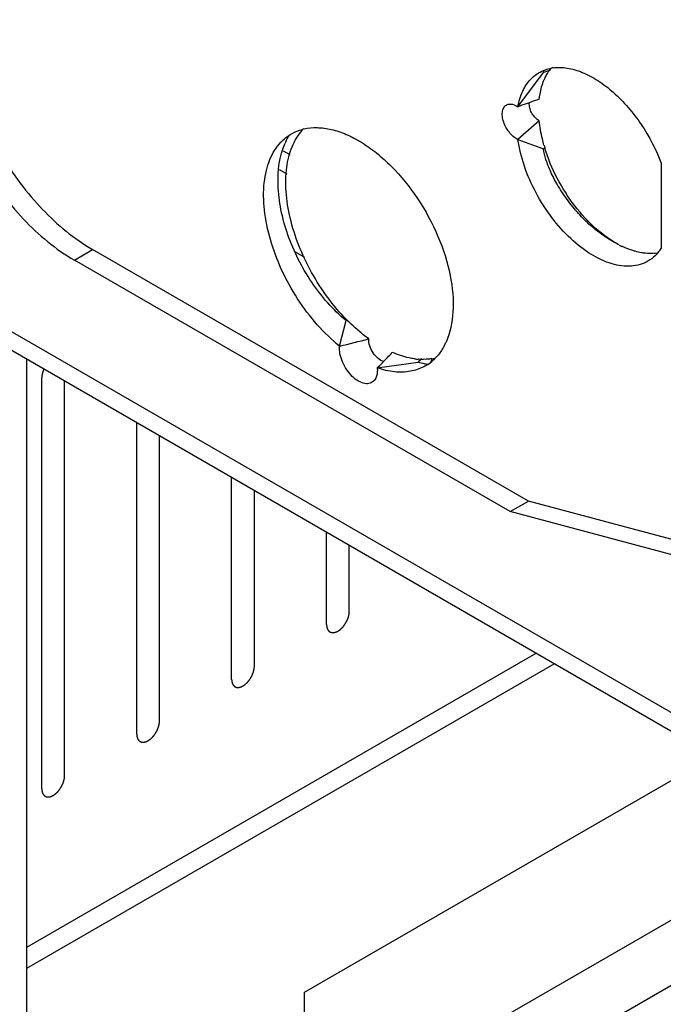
# Model space of a CAD drawing. Header units: inches. Extents: x 6 to 353, y 6 to 228.
# Tile 128 of 256: x 317.75 to 319.25, y 124.69 to 126.99. Entities that reach past the tile are written whole.
import ezdxf

# ---------------------------------------------------------------- set-up
doc = ezdxf.new("R2010")
doc.units = ezdxf.units.IN
doc.header["$LTSCALE"] = 19.946667
doc.header["$MEASUREMENT"] = 0
doc.layers.get('0').update_dxf_attribs({"linetype": 'CONTINUOUS'})
doc.layers.add('03_ALL_AXES', color=7, linetype='CONTINUOUS')
doc.layers.add('08_ALL_COSMETICS', color=7, linetype='CONTINUOUS')

msp = doc.modelspace()

# ---------------------------------------------------------------- linework, layer by layer
at = {"color": 7, "linetype": 'Continuous'}
for p, q in [((316.8831, 126.7483), (330.7934, 118.7173)), ((316.9098, 126.6892), (330.7934, 118.6737)), ((318.3666, 126.6797), (318.3824, 126.6706)), ((318.3572, 126.6361), (318.3752, 126.6257)), ((318.3947, 126.4442), (318.4165, 126.4317)), ((317.7691, 78.3399), (317.7691, 126.1931)), ((317.7691, 124.8217), (318.9568, 125.5074)), ((317.7691, 124.7727), (318.9992, 125.4829)), ((318.4168, 124.7164), (319.3007, 125.2267)), ((319.7855, 125.0289), (317.7691, 123.8648)), ((319.4797, 125.0049), (318.5958, 124.4946)), ((318.4168, 124.651), (318.4168, 124.7164))]:
    msp.add_line(p, q, dxfattribs=at)
at = {"layer": '03_ALL_AXES', "color": 7, "linetype": 'Continuous'}
for p, q in [((318.9142, 126.7823), (318.9736, 126.8626)), ((318.9408, 126.7883), (318.9411, 126.7925)), ((318.9142, 126.7059), (318.9736, 126.6842)), ((318.9771, 126.6873), (318.9736, 126.6842)), ((319.2484, 126.6504), (319.2484, 126.4518)), ((317.8801, 126.4245), (317.9225, 126.449)), ((318.9387, 125.8624), (317.9225, 126.449)), ((318.8962, 125.8379), (317.8801, 126.4245)), ((318.4984, 126.2238), (318.5135, 126.2835)), ((318.5135, 126.2835), (318.5165, 126.2842)), ((318.5863, 126.173), (318.6814, 126.1865)), ((318.8962, 125.8379), (318.9387, 125.8624)), ((319.9265, 125.5977), (318.9387, 125.8624)), ((319.8841, 125.5732), (318.8962, 125.8379))]:
    msp.add_line(p, q, dxfattribs=at)
for centre, radius, start, end in [((318.4663, 128.2664), 1.4926, 289.8702, 290.557), ((319.0399, 126.8499), 0.0675, 165.9939, 169.0961), ((319.0094, 126.777), 0.097, 97.7924, 100.4271), ((320.3878, 122.7418), 4.3008, 109.3321, 109.496), ((320.2739, 123.0622), 3.9608, 109.4896, 110.078), ((318.4976, 126.65), 0.1158, 137.7627, 138.5446), ((318.4409, 126.6207), 0.1128, 103.0524, 105.2599), ((322.867, 122.2495), 5.9568, 130.93514, 131.57333), ((318.5193, 126.6324), 0.1617, 154.9491, 156.3187), ((319.3352, 126.795), 0.3743, 195.865, 196.701), ((319.3388, 126.796), 0.3781, 196.7, 196.9517), ((318.136, 126.8185), 0.4267, 237.449, 239.9821), ((319.2513, 126.6519), 0.2168, 242.3632, 244.2141), ((319.1638, 126.5067), 0.1008, 320.0489, 327.0336), ((319.2232, 126.5398), 0.0997, 275.0567, 279.0232), ((319.1684, 126.503), 0.0949, 318.3388, 319.9715), ((318.8392, 126.6038), 0.4544, 224.5013, 224.7312), ((317.6157, 129.8625), 3.7443, 283.6352, 284.7096), ((318.6108, 126.2943), 0.1489, 332.2923, 335.8554), ((316.9086, 127.8381), 2.3637, 315.6272, 316.4375), ((317.0819, 127.6693), 2.1218, 315.1542, 315.614), ((318.6939, 126.348), 0.1551, 262.3106, 265.486), ((319.536, 125.3581), 1.1902, 135.3525, 135.8889), ((318.6453, 126.2698), 0.1063, 303.4431, 312.0076), ((318.6945, 126.3092), 0.1162, 279.6527, 282.7274), ((318.6435, 126.2718), 0.109, 311.9961, 314.6956), ((318.6424, 126.2729), 0.1106, 314.6927, 315.6386)]:
    msp.add_arc(centre, radius, start, end, dxfattribs=at)
for points, knots in [([(317.6128, 126.9855), (317.6128, 126.9365), (317.6306, 126.8332), (317.6931, 126.687), (317.7852, 126.5563), (317.8643, 126.4857), (317.9064, 126.4588)], [0, 0, 0, 0, 0.235728, 0.496776, 0.759559, 1, 1, 1, 1]), ([(317.5704, 126.961), (317.5704, 126.9102), (317.5894, 126.8031), (317.6558, 126.6527), (317.7529, 126.5199), (317.8361, 126.4499), (317.8801, 126.4245)], [0, 0, 0, 0, 0.237238, 0.500001, 0.762763, 1, 1, 1, 1]), ([(318.9444, 126.8469), (318.9486, 126.8513), (318.9578, 126.8592), (318.9685, 126.8649), (318.974, 126.8672)], [0, 0, 0, 0, 0.502668, 1, 1, 1, 1]), ([(318.974, 126.8672), (318.9754, 126.8678), (318.9812, 126.8699), (318.9873, 126.8715), (318.9918, 126.8724)], [0, 0, 0, 0, 0.247287, 1, 1, 1, 1]), ([(318.9819, 126.8579), (318.9826, 126.8591), (318.9856, 126.864), (318.989, 126.8686), (318.9917, 126.8719)], [0, 0, 0, 0, 0.254775, 1, 1, 1, 1]), ([(318.9962, 126.8731), (319.0071, 126.8746), (319.0306, 126.8738), (319.0662, 126.8632), (319.1025, 126.8437), (319.1516, 126.8058), (319.2053, 126.7425), (319.2365, 126.6824), (319.2484, 126.6504)], [0, 0, 0, 0, 0.09179, 0.194574, 0.30967, 0.436273, 0.713551, 1, 1, 1, 1]), ([(318.9142, 126.7823), (318.9164, 126.7948), (318.9232, 126.8182), (318.9366, 126.8388), (318.9444, 126.8469)], [0, 0, 0, 0, 0.528883, 1, 1, 1, 1]), ([(318.964, 126.8001), (318.9645, 126.8041), (318.9667, 126.8192), (318.9708, 126.834), (318.9751, 126.8443)], [0, 0, 0, 0, 0.264017, 1, 1, 1, 1]), ([(318.9751, 126.8443), (318.9756, 126.8455), (318.9777, 126.8501), (318.98, 126.8546), (318.9819, 126.8579)], [0, 0, 0, 0, 0.254742, 1, 1, 1, 1]), ([(318.9142, 126.7059), (318.9103, 126.7077), (318.9027, 126.713), (318.893, 126.7234), (318.885, 126.736), (318.8797, 126.7497), (318.8773, 126.7629), (318.8784, 126.7747), (318.8831, 126.784), (318.8887, 126.7874), (318.8915, 126.7881)], [0, 0, 0, 0, 0.127501, 0.270738, 0.420781, 0.568101, 0.702632, 0.817246, 0.91322, 1, 1, 1, 1]), ([(318.8915, 126.7881), (318.8932, 126.7886), (318.9012, 126.7893), (318.909, 126.7858), (318.9142, 126.7823)], [0, 0, 0, 0, 0.217323, 1, 1, 1, 1]), ([(318.964, 126.7496), (318.9608, 126.7513), (318.9546, 126.7562), (318.9472, 126.7657), (318.9423, 126.7767), (318.9408, 126.7846), (318.9408, 126.7883)], [0, 0, 0, 0, 0.233736, 0.496012, 0.760646, 1, 1, 1, 1]), ([(318.3809, 126.7159), (318.3832, 126.7174), (318.3927, 126.7231), (318.4032, 126.7273), (318.4112, 126.7295)], [0, 0, 0, 0, 0.248927, 1, 1, 1, 1]), ([(318.4155, 126.7306), (318.4254, 126.7329), (318.447, 126.7349), (318.4804, 126.7302), (318.5153, 126.7184), (318.5507, 126.6997), (318.5858, 126.6746), (318.6321, 126.6327), (318.6833, 126.569), (318.73, 126.4826), (318.7587, 126.3928), (318.7669, 126.3082), (318.7565, 126.2553), (318.7467, 126.2334)], [0, 0, 0, 0, 0.0452, 0.094219, 0.147973, 0.206702, 0.270191, 0.337771, 0.481254, 0.628177, 0.768609, 0.894055, 1, 1, 1, 1]), ([(318.9751, 126.6926), (318.9738, 126.6974), (318.9689, 126.7162), (318.9655, 126.7353), (318.964, 126.7496)], [0, 0, 0, 0, 0.258225, 1, 1, 1, 1]), ([(318.3618, 126.6997), (318.3632, 126.7013), (318.3691, 126.7072), (318.3757, 126.7124), (318.3809, 126.7159)], [0, 0, 0, 0, 0.25303, 1, 1, 1, 1]), ([(318.5152, 126.2853), (318.4993, 126.3015), (318.4695, 126.3367), (318.4319, 126.3951), (318.4023, 126.4576), (318.382, 126.5211), (318.3721, 126.5825), (318.373, 126.6391), (318.3849, 126.6882), (318.4011, 126.7157), (318.4108, 126.7267)], [0, 0, 0, 0, 0.13946, 0.283101, 0.426099, 0.563767, 0.691929, 0.807622, 0.909749, 1, 1, 1, 1]), ([(318.3728, 126.7008), (318.3734, 126.7021), (318.3759, 126.7071), (318.3786, 126.7121), (318.3807, 126.7156)], [0, 0, 0, 0, 0.252916, 1, 1, 1, 1]), ([(319.2176, 126.4221), (319.2119, 126.4188), (319.1993, 126.4134), (319.1708, 126.4084), (319.1305, 126.4143), (319.0823, 126.4374), (319.0349, 126.4746), (318.9916, 126.5234), (318.9552, 126.5805), (318.9282, 126.6419), (318.9173, 126.6848), (318.9142, 126.7059)], [0, 0, 0, 0, 0.042861, 0.087239, 0.184823, 0.298661, 0.428417, 0.569984, 0.717132, 0.862762, 1, 1, 1, 1]), ([(318.4984, 126.2238), (318.4797, 126.2389), (318.4442, 126.2736), (318.3988, 126.3339), (318.3619, 126.4009), (318.3356, 126.4707), (318.3214, 126.5392), (318.3204, 126.5938), (318.327, 126.633), (318.3374, 126.666), (318.3507, 126.6881), (318.3618, 126.6997)], [0, 0, 0, 0, 0.133871, 0.275378, 0.418995, 0.558875, 0.689663, 0.807325, 0.860649, 0.910317, 1, 1, 1, 1]), ([(318.5135, 126.2835), (318.4984, 126.2962), (318.4694, 126.3244), (318.4322, 126.3728), (318.401, 126.4263), (318.3767, 126.483), (318.3605, 126.5412), (318.3515, 126.613), (318.358, 126.6671), (318.3712, 126.6973)], [0, 0, 0, 0, 0.128741, 0.261024, 0.395549, 0.529714, 0.660923, 0.785733, 1, 1, 1, 1]), ([(319.1507, 126.4599), (319.1394, 126.4654), (319.1173, 126.4785), (319.0868, 126.5019), (319.0579, 126.5295), (319.0316, 126.5616), (319.0084, 126.5953), (318.9912, 126.6284), (318.9797, 126.6575), (318.9748, 126.6758), (318.9736, 126.6842)], [0, 0, 0, 0, 0.128818, 0.260069, 0.391234, 0.535163, 0.681437, 0.807738, 0.913307, 1, 1, 1, 1]), ([(319.1507, 126.4599), (319.1313, 126.4701), (319.0933, 126.4976), (319.0445, 126.5509), (319.004, 126.6146), (318.9845, 126.6617), (318.9771, 126.6858)], [0, 0, 0, 0, 0.22622, 0.477703, 0.740913, 1, 1, 1, 1]), ([(319.1877, 126.4451), (319.1852, 126.4458), (319.1747, 126.449), (319.1645, 126.4532), (319.157, 126.4568)], [0, 0, 0, 0, 0.240954, 1, 1, 1, 1]), ([(319.2074, 126.4411), (319.2058, 126.4413), (319.1992, 126.4423), (319.1926, 126.4437), (319.1877, 126.4451)], [0, 0, 0, 0, 0.243953, 1, 1, 1, 1]), ([(319.232, 126.4405), (319.23, 126.4403), (319.2218, 126.4398), (319.2136, 126.4403), (319.2074, 126.4411)], [0, 0, 0, 0, 0.243053, 1, 1, 1, 1]), ([(319.2393, 126.4399), (319.2377, 126.4381), (319.2312, 126.4314), (319.2237, 126.4256), (319.2176, 126.4221)], [0, 0, 0, 0, 0.254185, 1, 1, 1, 1]), ([(318.5664, 126.2409), (318.5621, 126.2441), (318.5446, 126.2574), (318.5282, 126.2722), (318.5164, 126.284)], [0, 0, 0, 0, 0.242037, 1, 1, 1, 1]), ([(318.5799, 126.1447), (318.5786, 126.143), (318.5757, 126.1401), (318.5681, 126.1362), (318.5561, 126.1358), (318.5414, 126.1419), (318.5271, 126.1531), (318.5145, 126.1686), (318.5047, 126.1866), (318.4988, 126.2053), (318.4978, 126.2179), (318.4984, 126.2238)], [0, 0, 0, 0, 0.044862, 0.088822, 0.182576, 0.295261, 0.428502, 0.575995, 0.727552, 0.872032, 1, 1, 1, 1]), ([(318.6018, 126.188), (318.597, 126.1891), (318.5873, 126.1949), (318.576, 126.2078), (318.5682, 126.2237), (318.5661, 126.2355), (318.5664, 126.2409)], [0, 0, 0, 0, 0.21868, 0.482929, 0.756096, 1, 1, 1, 1]), ([(318.7426, 126.2251), (318.7412, 126.2223), (318.7352, 126.2118), (318.7278, 126.2021), (318.7215, 126.1956)], [0, 0, 0, 0, 0.258354, 1, 1, 1, 1]), ([(318.6731, 126.1943), (318.6689, 126.1949), (318.6512, 126.198), (318.634, 126.2037), (318.6215, 126.2092)], [0, 0, 0, 0, 0.237473, 1, 1, 1, 1]), ([(318.7039, 126.1811), (318.7009, 126.1791), (318.6885, 126.1718), (318.6746, 126.1671), (318.664, 126.1652)], [0, 0, 0, 0, 0.247881, 1, 1, 1, 1]), ([(318.7032, 126.181), (318.7014, 126.1813), (318.6941, 126.1828), (318.6868, 126.1848), (318.6814, 126.1865)], [0, 0, 0, 0, 0.242122, 1, 1, 1, 1]), ([(318.7139, 126.1947), (318.7114, 126.1943), (318.7007, 126.1928), (318.6898, 126.1928), (318.6816, 126.1934)], [0, 0, 0, 0, 0.243092, 1, 1, 1, 1]), ([(318.7138, 126.1943), (318.7136, 126.1936), (318.7128, 126.1912), (318.7118, 126.1888), (318.7109, 126.1871)], [0, 0, 0, 0, 0.256499, 1, 1, 1, 1]), ([(318.5863, 126.173), (318.5865, 126.1702), (318.5868, 126.1605), (318.5842, 126.1502), (318.5799, 126.1447)], [0, 0, 0, 0, 0.287149, 1, 1, 1, 1]), ([(318.664, 126.1652), (318.6518, 126.1629), (318.6251, 126.1624), (318.5993, 126.1685), (318.5863, 126.173)], [0, 0, 0, 0, 0.474204, 1, 1, 1, 1])]:
    msp.add_open_spline(points, degree=3, knots=knots, dxfattribs=at)
at = {"layer": '08_ALL_COSMETICS', "color": 7, "linetype": 'Continuous'}
for p, q in [((317.8041, 125.191), (317.8041, 126.1503)), ((317.8571, 125.2216), (317.8571, 126.1423)), ((318.0254, 125.3187), (318.0254, 126.0451)), ((318.0784, 125.3494), (318.0784, 126.0145)), ((318.2467, 125.4465), (318.2467, 125.9173)), ((318.2998, 125.4771), (318.2998, 125.8867)), ((318.4681, 125.5743), (318.4681, 125.7896)), ((318.5211, 125.6049), (318.5211, 125.759))]:
    msp.add_line(p, q, dxfattribs=at)
for points, knots in [([(317.8087, 126.1702), (317.8084, 126.1694), (317.8078, 126.1682), (317.8072, 126.1665), (317.8068, 126.1652), (317.8063, 126.1639), (317.8059, 126.1626), (317.8056, 126.1614), (317.8053, 126.1601), (317.805, 126.1589), (317.8048, 126.1576), (317.8045, 126.1563), (317.8044, 126.1552), (317.8043, 126.154), (317.8042, 126.1524), (317.8041, 126.1511), (317.8041, 126.1503)], [0, 0, 0, 0, 0.125, 0.1875, 0.25, 0.3125, 0.375, 0.4375, 0.5, 0.5625, 0.625, 0.6875, 0.75, 0.8125, 0.875, 1, 1, 1, 1]), ([(318.4681, 125.5743), (318.4681, 125.5734), (318.4683, 125.5719), (318.4684, 125.5703), (318.4685, 125.5695), (318.4685, 125.569), (318.4685, 125.5686), (318.4687, 125.5683), (318.4688, 125.5679), (318.469, 125.5672), (318.4693, 125.5662), (318.4696, 125.5652), (318.4698, 125.5645), (318.47, 125.5641), (318.47, 125.5638), (318.4702, 125.5635), (318.4704, 125.5632), (318.4708, 125.5627), (318.4713, 125.5618), (318.4718, 125.561), (318.4721, 125.5605), (318.4723, 125.5602), (318.4725, 125.5599), (318.4727, 125.5597), (318.473, 125.5595), (318.4735, 125.5591), (318.4742, 125.5585), (318.4749, 125.5579), (318.4753, 125.5575), (318.4756, 125.5573), (318.4758, 125.5571), (318.4761, 125.557), (318.4764, 125.5569), (318.477, 125.5567), (318.4778, 125.5564), (318.4787, 125.5561), (318.4792, 125.5559), (318.4796, 125.5557), (318.4798, 125.5556), (318.4801, 125.5556), (318.4805, 125.5556), (318.4812, 125.5556), (318.4821, 125.5555), (318.4831, 125.5555), (318.4837, 125.5555), (318.4841, 125.5555), (318.4844, 125.5554), (318.4847, 125.5555), (318.4851, 125.5556), (318.4858, 125.5558), (318.4869, 125.556), (318.4879, 125.5562), (318.4886, 125.5564), (318.489, 125.5565), (318.4893, 125.5565), (318.4897, 125.5567), (318.4901, 125.5569), (318.4906, 125.5572), (318.4913, 125.5575), (318.4922, 125.5579), (318.493, 125.5583), (318.4938, 125.5586), (318.4942, 125.5588), (318.4946, 125.559), (318.4949, 125.5592), (318.4953, 125.5595), (318.4961, 125.56), (318.4971, 125.5608), (318.4982, 125.5615), (318.4991, 125.5621), (318.4997, 125.5625), (318.5003, 125.5631), (318.5012, 125.5639), (318.5022, 125.5648), (318.5032, 125.5658), (318.5041, 125.5666), (318.5047, 125.5671), (318.5052, 125.5678), (318.506, 125.5687), (318.507, 125.5699), (318.5079, 125.571), (318.5087, 125.5719), (318.5093, 125.5725), (318.5098, 125.5734), (318.5104, 125.5744), (318.5113, 125.5757), (318.5121, 125.577), (318.5128, 125.578), (318.5134, 125.5788), (318.5137, 125.5796), (318.5143, 125.5807), (318.515, 125.582), (318.5157, 125.5834), (318.5162, 125.5845), (318.5166, 125.5853), (318.5169, 125.5861), (318.5173, 125.5872), (318.5178, 125.5886), (318.5183, 125.59), (318.5187, 125.5911), (318.5191, 125.592), (318.5192, 125.5928), (318.5195, 125.5939), (318.5198, 125.5953), (318.5201, 125.5966), (318.5204, 125.5977), (318.5206, 125.5986), (318.5206, 125.5994), (318.5207, 125.6004), (318.5209, 125.6023), (318.521, 125.6039), (318.5211, 125.6049)], [0, 0, 0, 0, 0.03125, 0.046875, 0.054688, 0.058594, 0.0625, 0.066406, 0.070312, 0.078125, 0.09375, 0.109375, 0.117188, 0.121094, 0.125, 0.128906, 0.132812, 0.140625, 0.15625, 0.171875, 0.179688, 0.183594, 0.1875, 0.191406, 0.195312, 0.203125, 0.21875, 0.234375, 0.242188, 0.246094, 0.25, 0.253906, 0.257812, 0.265625, 0.28125, 0.296875, 0.304688, 0.308594, 0.3125, 0.316406, 0.320312, 0.328125, 0.34375, 0.359375, 0.367188, 0.371094, 0.375, 0.378906, 0.382812, 0.390625, 0.40625, 0.421875, 0.429688, 0.433594, 0.4375, 0.441406, 0.445312, 0.453125, 0.460938, 0.46875, 0.484375, 0.492188, 0.496094, 0.5, 0.503906, 0.507812, 0.515625, 0.53125, 0.546875, 0.554688, 0.5625, 0.570312, 0.578125, 0.59375, 0.609375, 0.617188, 0.625, 0.632812, 0.640625, 0.65625, 0.671875, 0.679688, 0.6875, 0.695312, 0.703125, 0.71875, 0.734375, 0.742188, 0.75, 0.757812, 0.765625, 0.78125, 0.796875, 0.804688, 0.8125, 0.820312, 0.828125, 0.84375, 0.859375, 0.867188, 0.875, 0.882812, 0.890625, 0.90625, 0.921875, 0.929688, 0.9375, 0.945312, 0.953125, 0.96875, 1, 1, 1, 1]), ([(318.2467, 125.4465), (318.2468, 125.4456), (318.2469, 125.4442), (318.2471, 125.4425), (318.2472, 125.4417), (318.2472, 125.4412), (318.2472, 125.4408), (318.2473, 125.4406), (318.2475, 125.4402), (318.2477, 125.4394), (318.248, 125.4384), (318.2483, 125.4374), (318.2485, 125.4367), (318.2486, 125.4363), (318.2487, 125.436), (318.2489, 125.4358), (318.2491, 125.4354), (318.2494, 125.4349), (318.2499, 125.4341), (318.2505, 125.4333), (318.2508, 125.4327), (318.251, 125.4324), (318.2511, 125.4321), (318.2514, 125.432), (318.2516, 125.4317), (318.2521, 125.4313), (318.2528, 125.4307), (318.2535, 125.4302), (318.254, 125.4298), (318.2543, 125.4295), (318.2545, 125.4293), (318.2548, 125.4293), (318.2551, 125.4291), (318.2557, 125.4289), (318.2565, 125.4286), (318.2573, 125.4283), (318.2579, 125.4281), (318.2583, 125.428), (318.2585, 125.4278), (318.2588, 125.4279), (318.2592, 125.4278), (318.2598, 125.4278), (318.2608, 125.4278), (318.2617, 125.4277), (318.2624, 125.4277), (318.2628, 125.4277), (318.2631, 125.4277), (318.2634, 125.4278), (318.2638, 125.4278), (318.2645, 125.428), (318.2655, 125.4282), (318.2666, 125.4285), (318.2673, 125.4286), (318.2677, 125.4287), (318.268, 125.4288), (318.2683, 125.4289), (318.2688, 125.4291), (318.2693, 125.4294), (318.27, 125.4297), (318.2708, 125.4301), (318.2717, 125.4305), (318.2725, 125.4309), (318.2729, 125.4311), (318.2733, 125.4312), (318.2736, 125.4314), (318.274, 125.4317), (318.2748, 125.4322), (318.2758, 125.433), (318.2769, 125.4337), (318.2778, 125.4343), (318.2784, 125.4347), (318.279, 125.4353), (318.2798, 125.4361), (318.2809, 125.4371), (318.2819, 125.438), (318.2827, 125.4388), (318.2834, 125.4393), (318.2839, 125.44), (318.2847, 125.4409), (318.2856, 125.4421), (318.2866, 125.4432), (318.2873, 125.4441), (318.2879, 125.4448), (318.2884, 125.4456), (318.2891, 125.4466), (318.29, 125.4479), (318.2908, 125.4492), (318.2915, 125.4502), (318.292, 125.451), (318.2924, 125.4518), (318.293, 125.4529), (318.2936, 125.4543), (318.2943, 125.4556), (318.2949, 125.4567), (318.2953, 125.4575), (318.2956, 125.4584), (318.296, 125.4595), (318.2965, 125.4609), (318.297, 125.4622), (318.2974, 125.4634), (318.2978, 125.4642), (318.2979, 125.465), (318.2982, 125.4661), (318.2985, 125.4675), (318.2988, 125.4689), (318.299, 125.47), (318.2993, 125.4708), (318.2993, 125.4716), (318.2994, 125.4726), (318.2995, 125.4745), (318.2997, 125.4761), (318.2998, 125.4771)], [0, 0, 0, 0, 0.03125, 0.046875, 0.054688, 0.058594, 0.0625, 0.066406, 0.070312, 0.078125, 0.09375, 0.109375, 0.117188, 0.121094, 0.125, 0.128906, 0.132812, 0.140625, 0.15625, 0.171875, 0.179688, 0.183594, 0.1875, 0.191406, 0.195312, 0.203125, 0.21875, 0.234375, 0.242188, 0.246094, 0.25, 0.253906, 0.257812, 0.265625, 0.28125, 0.296875, 0.304688, 0.308594, 0.3125, 0.316406, 0.320312, 0.328125, 0.34375, 0.359375, 0.367188, 0.371094, 0.375, 0.378906, 0.382812, 0.390625, 0.40625, 0.421875, 0.429688, 0.433594, 0.4375, 0.441406, 0.445312, 0.453125, 0.460938, 0.46875, 0.484375, 0.492188, 0.496094, 0.5, 0.503906, 0.507812, 0.515625, 0.53125, 0.546875, 0.554688, 0.5625, 0.570312, 0.578125, 0.59375, 0.609375, 0.617188, 0.625, 0.632812, 0.640625, 0.65625, 0.671875, 0.679688, 0.6875, 0.695312, 0.703125, 0.71875, 0.734375, 0.742188, 0.75, 0.757812, 0.765625, 0.78125, 0.796875, 0.804688, 0.8125, 0.820312, 0.828125, 0.84375, 0.859375, 0.867188, 0.875, 0.882812, 0.890625, 0.90625, 0.921875, 0.929688, 0.9375, 0.945312, 0.953125, 0.96875, 1, 1, 1, 1]), ([(318.0254, 125.3187), (318.0255, 125.3178), (318.0256, 125.3164), (318.0258, 125.3147), (318.0258, 125.3139), (318.0259, 125.3134), (318.0259, 125.3131), (318.026, 125.3128), (318.0261, 125.3124), (318.0264, 125.3117), (318.0267, 125.3107), (318.027, 125.3096), (318.0272, 125.3089), (318.0273, 125.3085), (318.0274, 125.3082), (318.0276, 125.308), (318.0278, 125.3077), (318.0281, 125.3071), (318.0286, 125.3063), (318.0291, 125.3055), (318.0295, 125.3049), (318.0297, 125.3046), (318.0298, 125.3043), (318.0301, 125.3042), (318.0303, 125.3039), (318.0308, 125.3035), (318.0315, 125.303), (318.0322, 125.3024), (318.0327, 125.302), (318.033, 125.3018), (318.0332, 125.3015), (318.0334, 125.3015), (318.0338, 125.3014), (318.0343, 125.3011), (318.0352, 125.3008), (318.036, 125.3005), (318.0366, 125.3003), (318.0369, 125.3002), (318.0372, 125.3001), (318.0375, 125.3001), (318.0378, 125.3001), (318.0385, 125.3), (318.0395, 125.3), (318.0404, 125.3), (318.0411, 125.2999), (318.0415, 125.2999), (318.0417, 125.2999), (318.042, 125.3), (318.0425, 125.3001), (318.0432, 125.3002), (318.0442, 125.3004), (318.0452, 125.3007), (318.046, 125.3008), (318.0464, 125.3009), (318.0467, 125.301), (318.047, 125.3012), (318.0474, 125.3014), (318.048, 125.3016), (318.0487, 125.3019), (318.0495, 125.3023), (318.0504, 125.3027), (318.0512, 125.3031), (318.0516, 125.3033), (318.0519, 125.3034), (318.0522, 125.3037), (318.0527, 125.3039), (318.0534, 125.3045), (318.0545, 125.3052), (318.0556, 125.3059), (318.0564, 125.3065), (318.0571, 125.3069), (318.0577, 125.3076), (318.0585, 125.3083), (318.0596, 125.3093), (318.0606, 125.3102), (318.0614, 125.311), (318.062, 125.3115), (318.0626, 125.3123), (318.0634, 125.3132), (318.0643, 125.3143), (318.0653, 125.3154), (318.066, 125.3163), (318.0666, 125.317), (318.0671, 125.3178), (318.0678, 125.3188), (318.0686, 125.3201), (318.0695, 125.3214), (318.0702, 125.3224), (318.0707, 125.3232), (318.0711, 125.324), (318.0716, 125.3251), (318.0723, 125.3265), (318.073, 125.3278), (318.0735, 125.3289), (318.074, 125.3297), (318.0743, 125.3306), (318.0747, 125.3317), (318.0752, 125.3331), (318.0757, 125.3345), (318.0761, 125.3356), (318.0764, 125.3364), (318.0766, 125.3372), (318.0769, 125.3383), (318.0772, 125.3397), (318.0775, 125.3411), (318.0777, 125.3422), (318.078, 125.343), (318.078, 125.3438), (318.0781, 125.3449), (318.0782, 125.3467), (318.0784, 125.3483), (318.0784, 125.3494)], [0, 0, 0, 0, 0.03125, 0.046875, 0.054688, 0.058594, 0.0625, 0.066406, 0.070312, 0.078125, 0.09375, 0.109375, 0.117188, 0.121094, 0.125, 0.128906, 0.132812, 0.140625, 0.15625, 0.171875, 0.179688, 0.183594, 0.1875, 0.191406, 0.195312, 0.203125, 0.21875, 0.234375, 0.242188, 0.246094, 0.25, 0.253906, 0.257812, 0.265625, 0.28125, 0.296875, 0.304688, 0.308594, 0.3125, 0.316406, 0.320312, 0.328125, 0.34375, 0.359375, 0.367188, 0.371094, 0.375, 0.378906, 0.382812, 0.390625, 0.40625, 0.421875, 0.429688, 0.433594, 0.4375, 0.441406, 0.445312, 0.453125, 0.460938, 0.46875, 0.484375, 0.492188, 0.496094, 0.5, 0.503906, 0.507812, 0.515625, 0.53125, 0.546875, 0.554688, 0.5625, 0.570312, 0.578125, 0.59375, 0.609375, 0.617188, 0.625, 0.632812, 0.640625, 0.65625, 0.671875, 0.679688, 0.6875, 0.695312, 0.703125, 0.71875, 0.734375, 0.742188, 0.75, 0.757812, 0.765625, 0.78125, 0.796875, 0.804688, 0.8125, 0.820312, 0.828125, 0.84375, 0.859375, 0.867188, 0.875, 0.882812, 0.890625, 0.90625, 0.921875, 0.929688, 0.9375, 0.945312, 0.953125, 0.96875, 1, 1, 1, 1]), ([(317.8041, 125.191), (317.8042, 125.19), (317.8043, 125.1886), (317.8044, 125.187), (317.8045, 125.1861), (317.8046, 125.1857), (317.8046, 125.1853), (317.8047, 125.185), (317.8048, 125.1846), (317.805, 125.1839), (317.8053, 125.1829), (317.8057, 125.1819), (317.8059, 125.1811), (317.806, 125.1808), (317.8061, 125.1804), (317.8062, 125.1802), (317.8064, 125.1799), (317.8068, 125.1793), (317.8073, 125.1785), (317.8078, 125.1777), (317.8082, 125.1771), (317.8084, 125.1768), (317.8085, 125.1766), (317.8087, 125.1764), (317.809, 125.1762), (317.8095, 125.1758), (317.8102, 125.1752), (317.8109, 125.1746), (317.8114, 125.1742), (317.8116, 125.174), (317.8118, 125.1738), (317.8121, 125.1737), (317.8124, 125.1736), (317.813, 125.1734), (317.8139, 125.173), (317.8147, 125.1727), (317.8153, 125.1725), (317.8156, 125.1724), (317.8158, 125.1723), (317.8161, 125.1723), (317.8165, 125.1723), (317.8172, 125.1723), (317.8181, 125.1722), (317.8191, 125.1722), (317.8197, 125.1721), (317.8201, 125.1721), (317.8204, 125.1721), (317.8207, 125.1722), (317.8211, 125.1723), (317.8219, 125.1724), (317.8229, 125.1727), (317.8239, 125.1729), (317.8246, 125.1731), (317.8251, 125.1732), (317.8254, 125.1732), (317.8257, 125.1734), (317.8261, 125.1736), (317.8267, 125.1738), (317.8273, 125.1741), (317.8282, 125.1745), (317.8291, 125.1749), (317.8298, 125.1753), (317.8303, 125.1755), (317.8306, 125.1756), (317.8309, 125.1759), (317.8314, 125.1762), (317.8321, 125.1767), (317.8332, 125.1774), (317.8343, 125.1782), (317.8351, 125.1788), (317.8358, 125.1792), (317.8364, 125.1798), (317.8372, 125.1805), (317.8382, 125.1815), (317.8393, 125.1824), (317.8401, 125.1832), (317.8407, 125.1838), (317.8413, 125.1845), (317.842, 125.1854), (317.843, 125.1865), (317.8439, 125.1876), (317.8447, 125.1886), (317.8453, 125.1892), (317.8458, 125.19), (317.8465, 125.191), (317.8473, 125.1923), (317.8482, 125.1936), (317.8488, 125.1947), (317.8494, 125.1954), (317.8498, 125.1963), (317.8503, 125.1973), (317.851, 125.1987), (317.8517, 125.2001), (317.8522, 125.2011), (317.8527, 125.2019), (317.8529, 125.2028), (317.8534, 125.2039), (317.8539, 125.2053), (317.8544, 125.2067), (317.8548, 125.2078), (317.8551, 125.2086), (317.8553, 125.2095), (317.8555, 125.2106), (317.8558, 125.2119), (317.8562, 125.2133), (317.8564, 125.2144), (317.8566, 125.2152), (317.8567, 125.216), (317.8568, 125.2171), (317.8569, 125.2189), (317.857, 125.2205), (317.8571, 125.2216)], [0, 0, 0, 0, 0.03125, 0.046875, 0.054688, 0.058594, 0.0625, 0.066406, 0.070312, 0.078125, 0.09375, 0.109375, 0.117188, 0.121094, 0.125, 0.128906, 0.132812, 0.140625, 0.15625, 0.171875, 0.179688, 0.183594, 0.1875, 0.191406, 0.195312, 0.203125, 0.21875, 0.234375, 0.242188, 0.246094, 0.25, 0.253906, 0.257812, 0.265625, 0.28125, 0.296875, 0.304688, 0.308594, 0.3125, 0.316406, 0.320312, 0.328125, 0.34375, 0.359375, 0.367188, 0.371094, 0.375, 0.378906, 0.382812, 0.390625, 0.40625, 0.421875, 0.429688, 0.433594, 0.4375, 0.441406, 0.445312, 0.453125, 0.460938, 0.46875, 0.484375, 0.492188, 0.496094, 0.5, 0.503906, 0.507812, 0.515625, 0.53125, 0.546875, 0.554688, 0.5625, 0.570312, 0.578125, 0.59375, 0.609375, 0.617188, 0.625, 0.632812, 0.640625, 0.65625, 0.671875, 0.679688, 0.6875, 0.695312, 0.703125, 0.71875, 0.734375, 0.742188, 0.75, 0.757812, 0.765625, 0.78125, 0.796875, 0.804688, 0.8125, 0.820312, 0.828125, 0.84375, 0.859375, 0.867188, 0.875, 0.882812, 0.890625, 0.90625, 0.921875, 0.929688, 0.9375, 0.945312, 0.953125, 0.96875, 1, 1, 1, 1])]:
    msp.add_open_spline(points, degree=3, knots=knots, dxfattribs=at)

doc.saveas('drawing.dxf')
